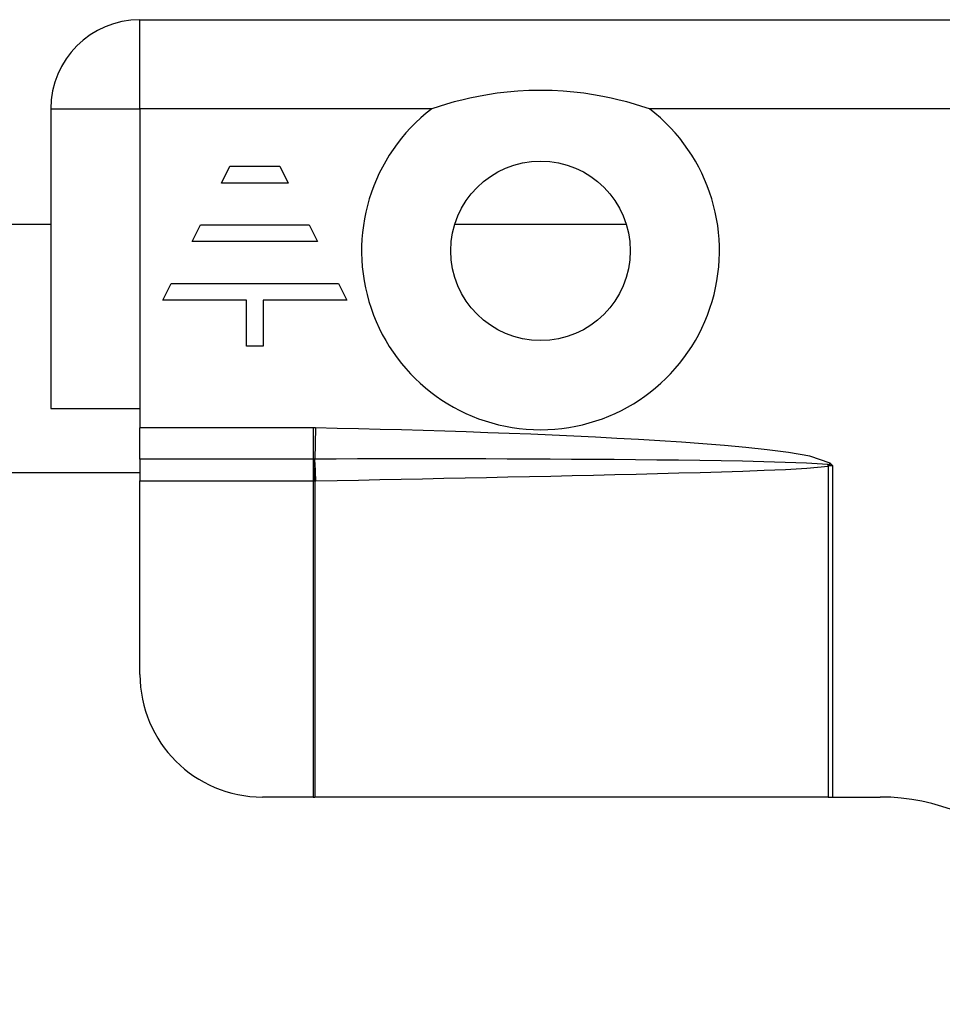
# Model space of a CAD drawing. Header units: inches. Extents: x 3.4 to 82.4, y 3.9 to 45.4.
# Tile 81 of 114: x 12.3 to 13.2, y 29.5 to 30.4. Entities that reach past the tile are written whole.
import ezdxf

# ---------------------------------------------------------------- set-up
doc = ezdxf.new("R2010")
doc.units = ezdxf.units.IN
doc.header["$MEASUREMENT"] = 0
doc.layers.add('Visible Edges(ANSI)', color=7, linetype='Continuous', lineweight=25)
doc.layers.add('Visible Tangent Edges(ANSI)', color=7, linetype='Continuous', lineweight=25)

msp = doc.modelspace()

# ---------------------------------------------------------------- linework, layer by layer
at = {"layer": 'Visible Edges(ANSI)'}
for p, q in [((12.38879, 30.42), (13.96679, 30.42)), ((12.30279, 30.334), (12.30279, 30.045)), ((12.46736, 30.26242), (12.47543, 30.27856)), ((12.47543, 30.27856), (12.52385, 30.27856)), ((12.52385, 30.27856), (12.53192, 30.26242)), ((12.53192, 30.26242), (12.46736, 30.26242)), ((11.05329, 30.2227), (12.30279, 30.2227)), ((12.43911, 30.20593), (12.44718, 30.22207)), ((12.44718, 30.22207), (12.5521, 30.22207)), ((12.5521, 30.22207), (12.56017, 30.20593)), ((12.69252, 30.2227), (12.85795, 30.2227)), ((12.56017, 30.20593), (12.43911, 30.20593)), ((12.41086, 30.14943), (12.41893, 30.16557)), ((12.41893, 30.16557), (12.58035, 30.16557)), ((12.58035, 30.16557), (12.58842, 30.14943)), ((12.49157, 30.14943), (12.41086, 30.14943)), ((12.49157, 30.10504), (12.49157, 30.14943)), ((12.58842, 30.14943), (12.50771, 30.14943)), ((12.50771, 30.14943), (12.50771, 30.10504)), ((12.50771, 30.10504), (12.49157, 30.10504)), ((12.30279, 30.045), (12.38879, 30.045)), ((12.38879, 30.045), (12.38879, 30.02614)), ((12.38879, 29.99606), (12.38879, 30.02614)), ((12.38879, 29.99606), (12.38879, 29.975)), ((10.96729, 29.983), (12.38879, 29.983)), ((12.38879, 29.78811), (12.38879, 29.975)), ((12.5559, 29.67), (12.5069, 29.67)), ((12.5559, 29.67), (12.55737, 29.67)), ((13.05271, 29.67), (12.55737, 29.67)), ((13.05271, 29.67), (13.05681, 29.67)), ((13.05681, 29.67), (13.10279, 29.67))]:
    msp.add_line(p, q, dxfattribs=at)
at = {"layer": 'Visible Edges(ANSI)', "flags": 128}
msp.add_lwpolyline([(12.88024, 30.334), (12.87304, 30.33636), (12.8658, 30.33856), (12.85851, 30.34061), (12.85116, 30.3425), (12.84344, 30.3443), (12.83518, 30.34601), (12.82641, 30.34759), (12.81713, 30.34898), (12.80736, 30.35015), (12.79711, 30.35104), (12.7864, 30.35161), (12.77523, 30.35181), (12.76406, 30.35161), (12.75335, 30.35104), (12.7431, 30.35015), (12.73333, 30.34898), (12.72405, 30.34759), (12.71528, 30.34601), (12.70702, 30.3443), (12.6993, 30.3425), (12.69196, 30.34061), (12.68466, 30.33856), (12.67742, 30.33636), (12.67022, 30.334)], dxfattribs=at)
at = {"layer": 'Visible Edges(ANSI)'}
msp.add_circle((12.77523, 30.197), 0.08661, dxfattribs=at)
for centre, radius, start, end in [((12.38879, 30.334), 0.086, 90, 180), ((12.5069, 29.78811), 0.11811, 180, 270), ((13.10279, 29.47), 0.2, 0, 90)]:
    msp.add_arc(centre, radius, start, end, dxfattribs=at)
at = {"layer": 'Visible Tangent Edges(ANSI)'}
for p, q in [((12.38879, 30.334), (12.38879, 30.42)), ((12.30279, 30.334), (12.38879, 30.334)), ((12.38879, 30.334), (12.38879, 30.045)), ((12.67022, 30.334), (12.38879, 30.334)), ((13.69708, 30.334), (12.88024, 30.334)), ((12.5559, 30.02614), (12.38879, 30.02614)), ((12.5559, 30.02614), (12.5559, 29.99606)), ((12.55812, 30.02612), (12.5575, 29.99607)), ((12.5559, 29.99606), (12.38879, 29.99606)), ((12.5559, 29.99606), (12.5559, 29.975)), ((13.05458, 29.99204), (13.05317, 29.99051)), ((13.05681, 29.99), (13.05458, 29.99204)), ((13.05271, 29.98928), (13.05271, 29.67)), ((13.05681, 29.99), (13.05317, 29.99051)), ((13.05331, 29.98943), (13.05681, 29.99)), ((13.05681, 29.99), (13.05681, 29.67)), ((12.38879, 29.975), (12.5559, 29.975)), ((12.5559, 29.975), (12.5559, 29.67)), ((12.55737, 29.975), (12.55737, 29.67))]:
    msp.add_line(p, q, dxfattribs=at)
at = {"layer": 'Visible Tangent Edges(ANSI)', "flags": 128}
for points in [[(12.55812, 30.02612), (12.55803, 30.02612), (12.55793, 30.02612), (12.55784, 30.02612), (12.55775, 30.02613), (12.55766, 30.02613), (12.55756, 30.02613), (12.55747, 30.02613), (12.55738, 30.02613), (12.55729, 30.02613), (12.55719, 30.02613), (12.5571, 30.02613), (12.55701, 30.02614), (12.55692, 30.02614), (12.55682, 30.02614), (12.55673, 30.02614), (12.55664, 30.02614), (12.55654, 30.02614), (12.55645, 30.02614), (12.55636, 30.02614), (12.55627, 30.02614), (12.55617, 30.02614), (12.55608, 30.02614), (12.55599, 30.02614), (12.5559, 30.02614)], [(13.05458, 29.99204), (13.03505, 29.99875), (13.01456, 30.00229), (12.99397, 30.00496), (12.97331, 30.00714), (12.9526, 30.00905), (12.93187, 30.01075), (12.91112, 30.01226), (12.89036, 30.01363), (12.86962, 30.01489), (12.84887, 30.01606), (12.82812, 30.01714), (12.80736, 30.01815), (12.7866, 30.01908), (12.76584, 30.01995), (12.74508, 30.02076), (12.72431, 30.02152), (12.70354, 30.02224), (12.68277, 30.02291), (12.66199, 30.02354), (12.64122, 30.02413), (12.62045, 30.02468), (12.59967, 30.02519), (12.5789, 30.02567), (12.55812, 30.02612)], [(12.55612, 29.99606), (12.55611, 29.99606), (12.5561, 29.99606), (12.55609, 29.99606), (12.55608, 29.99606), (12.55607, 29.99606), (12.55607, 29.99606), (12.55606, 29.99606), (12.55605, 29.99606), (12.55604, 29.99606), (12.55603, 29.99606), (12.55602, 29.99606), (12.55601, 29.99606), (12.556, 29.99606), (12.55599, 29.99606), (12.55598, 29.99606), (12.55597, 29.99606), (12.55596, 29.99606), (12.55595, 29.99606), (12.55594, 29.99606), (12.55593, 29.99606), (12.55592, 29.99606), (12.55592, 29.99606), (12.55591, 29.99606), (12.5559, 29.99606)], [(12.5575, 29.99607), (12.55744, 29.99607), (12.55738, 29.99607), (12.55733, 29.99607), (12.55727, 29.99607), (12.55721, 29.99607), (12.55715, 29.99607), (12.5571, 29.99607), (12.55704, 29.99607), (12.55698, 29.99607), (12.55692, 29.99607), (12.55687, 29.99607), (12.55681, 29.99607), (12.55675, 29.99607), (12.55669, 29.99607), (12.55664, 29.99607), (12.55658, 29.99607), (12.55652, 29.99607), (12.55647, 29.99606), (12.55641, 29.99606), (12.55635, 29.99606), (12.55629, 29.99606), (12.55624, 29.99606), (12.55618, 29.99606), (12.55612, 29.99606)], [(13.05238, 29.99068), (13.03189, 29.99212), (13.01129, 29.99289), (12.99067, 29.99345), (12.97006, 29.9939), (12.94943, 29.99428), (12.92881, 29.9946), (12.90818, 29.99488), (12.88756, 29.99512), (12.86693, 29.99533), (12.8463, 29.99551), (12.82568, 29.99567), (12.80505, 29.9958), (12.78442, 29.99591), (12.76379, 29.996), (12.74316, 29.99608), (12.72254, 29.99614), (12.70191, 29.99618), (12.68128, 29.99621), (12.66065, 29.99622), (12.64002, 29.99621), (12.61939, 29.9962), (12.59876, 29.99617), (12.57813, 29.99612), (12.5575, 29.99607)], [(12.55838, 29.97503), (12.57898, 29.97544), (12.59959, 29.97585), (12.62019, 29.97625), (12.6408, 29.97667), (12.6614, 29.97708), (12.68201, 29.9775), (12.70261, 29.97792), (12.72322, 29.97834), (12.74382, 29.97878), (12.76443, 29.97922), (12.78503, 29.97966), (12.80563, 29.98012), (12.82624, 29.98059), (12.84684, 29.98107), (12.86744, 29.98157), (12.88805, 29.98209), (12.90865, 29.98264), (12.92925, 29.98322), (12.94986, 29.98383), (12.97046, 29.9845), (12.99105, 29.98525), (13.01164, 29.98611), (13.03222, 29.98722), (13.05271, 29.98928)], [(13.05317, 29.99051), (13.05314, 29.99052), (13.0531, 29.99053), (13.05307, 29.99054), (13.05303, 29.99055), (13.053, 29.99056), (13.05297, 29.99057), (13.05293, 29.99058), (13.0529, 29.99059), (13.05287, 29.99059), (13.05283, 29.9906), (13.0528, 29.99061), (13.05277, 29.99062), (13.05273, 29.99062), (13.0527, 29.99063), (13.05267, 29.99064), (13.05263, 29.99064), (13.0526, 29.99065), (13.05257, 29.99065), (13.05254, 29.99066), (13.05251, 29.99066), (13.05247, 29.99067), (13.05244, 29.99067), (13.05241, 29.99068), (13.05238, 29.99068)], [(13.05271, 29.98928), (13.05274, 29.98929), (13.05276, 29.9893), (13.05279, 29.9893), (13.05281, 29.98931), (13.05284, 29.98932), (13.05286, 29.98932), (13.05288, 29.98933), (13.05291, 29.98934), (13.05293, 29.98935), (13.05296, 29.98935), (13.05298, 29.98936), (13.05301, 29.98936), (13.05303, 29.98937), (13.05306, 29.98938), (13.05308, 29.98938), (13.05311, 29.98939), (13.05313, 29.98939), (13.05316, 29.9894), (13.05318, 29.98941), (13.05321, 29.98941), (13.05323, 29.98942), (13.05326, 29.98942), (13.05328, 29.98942), (13.05331, 29.98943)], [(12.5559, 29.975), (12.55596, 29.975), (12.55602, 29.975), (12.55608, 29.975), (12.55614, 29.975), (12.5562, 29.975), (12.55627, 29.975), (12.55633, 29.975), (12.55639, 29.975), (12.55645, 29.975), (12.55651, 29.975), (12.55657, 29.975), (12.55664, 29.975), (12.5567, 29.975), (12.55676, 29.975), (12.55682, 29.975), (12.55688, 29.975), (12.55694, 29.975), (12.557, 29.975), (12.55707, 29.975), (12.55713, 29.975), (12.55719, 29.975), (12.55725, 29.975), (12.55731, 29.975), (12.55737, 29.975)], [(12.55737, 29.975), (12.55741, 29.97501), (12.55746, 29.97501), (12.5575, 29.97501), (12.55754, 29.97501), (12.55758, 29.97501), (12.55762, 29.97501), (12.55767, 29.97501), (12.55771, 29.97502), (12.55775, 29.97502), (12.55779, 29.97502), (12.55783, 29.97502), (12.55787, 29.97502), (12.55792, 29.97502), (12.55796, 29.97502), (12.558, 29.97502), (12.55804, 29.97503), (12.55808, 29.97503), (12.55813, 29.97503), (12.55817, 29.97503), (12.55821, 29.97503), (12.55825, 29.97503), (12.55829, 29.97503), (12.55833, 29.97503), (12.55838, 29.97503)]]:
    msp.add_lwpolyline(points, dxfattribs=at)
at = {"layer": 'Visible Tangent Edges(ANSI)'}
msp.add_arc((12.77523, 30.197), 0.17261, 127.46944, 52.53056, dxfattribs=at)
for centre, major_axis, ratio, start_param, end_param in [((12.55606, 29.975), (-0.00103, 0.02754), 0.047596, 4.71061, 5.58098), ((12.55706, 29.97503), (0.00054, -0.02755), 0.04762, 1.569859, 2.438449), ((13.0514, 29.98928), (-0.00639, 0.02681), 0.046335, 4.701347, 4.753684), ((13.05219, 29.98943), (0.00339, -0.02735), 0.040384, 1.565785, 1.605152)]:
    msp.add_ellipse(centre, major_axis=major_axis, ratio=ratio, start_param=start_param, end_param=end_param, dxfattribs=at)

doc.saveas('drawing.dxf')
